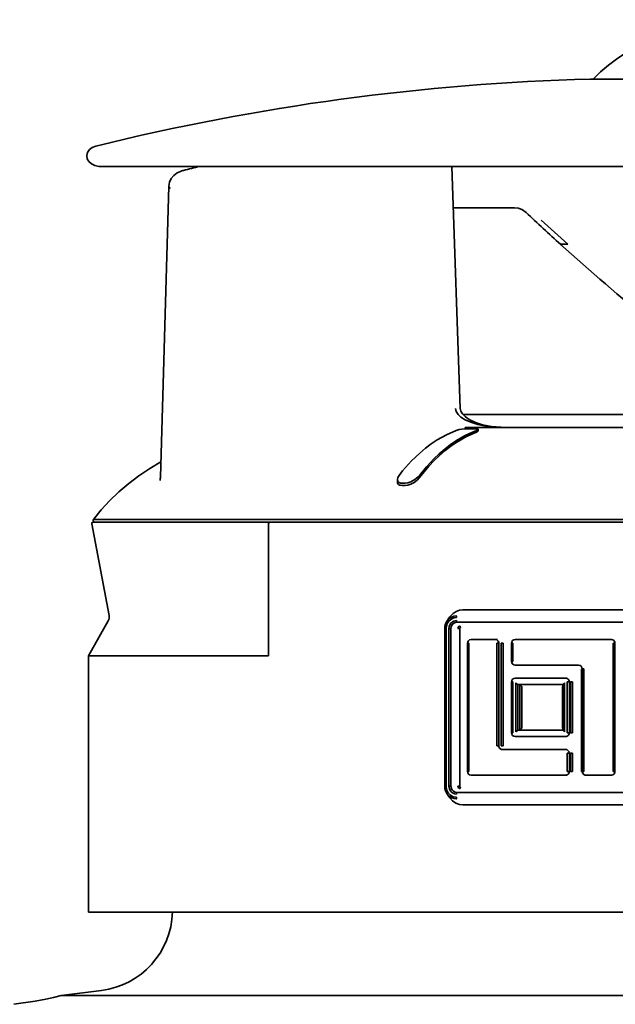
# Model space of a CAD drawing. Extents: x 6.5 to 64.9, y -6 to 65.8.
# Tile 4 of 21: x 14.1 to 17, y 23.4 to 28.2. Entities that reach past the tile are written whole.
import ezdxf

# ---------------------------------------------------------------- set-up
doc = ezdxf.new("R2010")
doc.units = 0
doc.header["$MEASUREMENT"] = 0

msp = doc.modelspace()

# ---------------------------------------------------------------- linework, layer by layer
at = {"color": 7, "lineweight": 35}
for p, q in [((17.2895, 27.8715), (16.883, 27.8715)), ((14.5481, 27.449), (14.5072, 27.449)), ((14.9894, 27.449), (14.5072, 27.449)), ((14.5481, 27.449), (16.2012, 27.449)), ((16.2011, 27.449), (17.9706, 27.449)), ((16.2129, 27.449), (16.2539, 26.2759)), ((14.801, 25.9439), (14.841, 27.3528)), ((14.841, 27.3528), (14.841, 27.3529)), ((16.2199, 27.2489), (16.5157, 27.2489)), ((16.421, 27.2489), (16.4214, 27.2489)), ((16.4214, 27.2489), (16.5161, 27.2489)), ((16.6465, 27.1879), (16.7757, 27.0716)), ((17.6348, 26.2463), (16.2675, 26.2463)), ((16.2768, 26.1783), (16.275, 26.1781)), ((16.2768, 26.1847), (16.2768, 26.1783)), ((16.2768, 26.1847), (16.3355, 26.1847)), ((16.3355, 26.1783), (16.2768, 26.1783)), ((16.2788, 26.1847), (17.4628, 26.1847)), ((16.3318, 26.1697), (16.3325, 26.17)), ((16.3355, 26.1783), (16.3355, 26.1847)), ((16.3401, 26.1672), (16.3401, 26.1754)), ((15.9491, 25.9203), (15.9491, 25.9314)), ((15.9713, 25.9141), (15.9867, 25.9141)), ((15.9867, 25.9026), (15.9714, 25.9026)), ((14.4676, 25.7169), (14.4675, 25.7183)), ((14.5521, 25.274), (14.4676, 25.7169)), ((15.3327, 25.7262), (14.4753, 25.7262)), ((14.4755, 25.7391), (15.3319, 25.7391)), ((15.3248, 25.0778), (15.3248, 25.7183)), ((15.3319, 25.7391), (17.6348, 25.7391)), ((15.3327, 25.7262), (17.6348, 25.7262)), ((17.6348, 25.3005), (16.2668, 25.3005)), ((14.4512, 25.0778), (14.5476, 25.2471)), ((19.0329, 25.2403), (16.2368, 25.2403)), ((16.2368, 25.2403), (19.0329, 25.2403)), ((16.1788, 25.2107), (16.1788, 24.446)), ((16.1788, 25.2107), (16.185, 25.2107)), ((16.185, 25.2107), (16.185, 24.446)), ((16.2025, 25.2107), (16.1989, 25.2107)), ((16.1989, 24.446), (16.1989, 25.2107)), ((16.2088, 25.2107), (16.2025, 25.2107)), ((16.2088, 25.2107), (16.2088, 24.446)), ((16.2088, 24.446), (16.2088, 25.2107)), ((16.2483, 25.2107), (16.2421, 25.2107)), ((16.2517, 25.2107), (16.2483, 25.2107)), ((16.2517, 25.2107), (16.2517, 24.446)), ((16.2949, 25.1388), (16.2884, 25.1388)), ((16.2884, 25.1388), (16.2884, 24.5179)), ((16.2949, 24.5179), (16.2949, 25.1388)), ((16.3058, 25.1568), (16.4237, 25.1568)), ((16.4237, 25.1568), (16.3058, 25.1568)), ((16.4345, 25.1568), (16.4237, 25.1568)), ((16.4305, 25.1388), (16.4305, 24.6416)), ((16.4305, 25.1388), (16.4335, 25.1388)), ((16.4335, 25.1388), (16.4411, 25.1388)), ((16.4411, 25.1388), (16.4411, 24.6416)), ((16.4411, 24.6416), (16.4411, 25.1388)), ((16.4516, 25.1388), (16.4516, 24.6416)), ((16.4516, 25.1388), (16.4591, 25.1388)), ((16.4591, 25.1388), (16.4621, 25.1388)), ((16.4621, 25.1388), (16.4621, 24.6416)), ((16.5092, 25.1388), (16.502, 25.1388)), ((16.502, 25.1388), (16.502, 25.0511)), ((16.5092, 25.0511), (16.5092, 25.1388)), ((16.5197, 25.1568), (16.9857, 25.1568)), ((16.9857, 25.1568), (16.5197, 25.1568)), ((16.989, 25.1568), (16.9857, 25.1568)), ((16.9941, 25.1388), (16.9941, 24.5179)), ((16.9941, 25.1388), (16.9959, 25.1388)), ((16.9959, 25.1388), (17.0037, 25.1388)), ((17.0037, 25.1388), (17.0037, 24.5179)), ((17.0037, 24.5179), (17.0037, 25.1388)), ((14.4512, 25.0778), (15.3248, 25.0778)), ((14.4512, 25.0778), (14.4512, 23.8368)), ((16.5092, 25.0511), (16.502, 25.0511)), ((16.8272, 25.0331), (16.5197, 25.0331)), ((16.5197, 25.0331), (16.8272, 25.0331)), ((16.5289, 25.0331), (16.5288, 25.0331)), ((16.842, 24.5179), (16.842, 25.0152)), ((16.842, 25.0152), (16.8451, 25.0152)), ((16.8451, 25.0152), (16.8451, 24.5179)), ((16.8451, 25.0152), (16.8532, 25.0152)), ((16.8532, 24.5179), (16.8532, 25.0152)), ((16.502, 24.9523), (16.502, 24.7047)), ((16.502, 24.9523), (16.5092, 24.9523)), ((16.5092, 24.9523), (16.5092, 24.7047)), ((16.5197, 24.9702), (16.7647, 24.9702)), ((16.7647, 24.9702), (16.5197, 24.9702)), ((16.5224, 24.7092), (16.5224, 24.9478)), ((16.5224, 24.9478), (16.5226, 24.9476)), ((16.5226, 24.9476), (16.5252, 24.9448)), ((16.7592, 24.9478), (16.7592, 24.7092)), ((16.7706, 24.9702), (16.7647, 24.9702)), ((16.7726, 24.7047), (16.7726, 24.9523)), ((16.7726, 24.9523), (16.7749, 24.9523)), ((16.7749, 24.9523), (16.7826, 24.9523)), ((16.7826, 24.9523), (16.7826, 24.7047)), ((16.7826, 24.7047), (16.7826, 24.9523)), ((16.7882, 24.9523), (16.7882, 24.7047)), ((16.7882, 24.9523), (16.7958, 24.9523)), ((16.7958, 24.9523), (16.798, 24.9523)), ((16.798, 24.9523), (16.798, 24.7047)), ((16.5328, 24.9388), (16.5328, 24.7182)), ((16.7514, 24.9388), (16.5328, 24.9388)), ((16.5328, 24.9388), (16.7514, 24.9388)), ((16.5328, 24.7182), (16.5328, 24.9388)), ((16.5419, 24.7182), (16.5419, 24.9388)), ((16.5522, 24.9298), (16.5494, 24.9328)), ((16.5522, 24.7272), (16.5522, 24.9298)), ((16.7513, 24.9316), (16.7497, 24.9298)), ((16.7497, 24.9298), (16.7497, 24.7272)), ((16.7513, 24.9388), (16.7513, 24.7182)), ((16.5224, 24.7092), (16.5252, 24.7122)), ((16.5328, 24.7182), (16.7514, 24.7182)), ((16.7514, 24.7182), (16.5328, 24.7182)), ((16.5522, 24.7272), (16.5494, 24.7242)), ((16.7513, 24.7254), (16.7497, 24.7272)), ((16.502, 24.7047), (16.5092, 24.7047)), ((16.7647, 24.6868), (16.5197, 24.6868)), ((16.5197, 24.6868), (16.7647, 24.6868)), ((16.7647, 24.6868), (16.7706, 24.6868)), ((16.7726, 24.7047), (16.7749, 24.7047)), ((16.7749, 24.7047), (16.7826, 24.7047)), ((16.7882, 24.7047), (16.7958, 24.7047)), ((16.7958, 24.7047), (16.798, 24.7047)), ((16.4335, 24.6416), (16.4305, 24.6416)), ((16.4411, 24.6416), (16.4335, 24.6416)), ((16.4516, 24.6416), (16.4591, 24.6416)), ((16.4585, 24.6236), (16.7647, 24.6236)), ((16.7647, 24.6236), (16.4585, 24.6236)), ((16.4591, 24.6416), (16.4621, 24.6416)), ((16.7706, 24.6236), (16.7647, 24.6236)), ((16.7726, 24.6057), (16.7726, 24.5179)), ((16.7726, 24.6057), (16.7749, 24.6057)), ((16.7749, 24.6057), (16.7826, 24.6057)), ((16.7826, 24.6057), (16.7826, 24.5179)), ((16.7826, 24.5179), (16.7826, 24.6057)), ((16.7882, 24.6057), (16.7882, 24.5179)), ((16.7882, 24.6057), (16.7958, 24.6057)), ((16.7958, 24.6057), (16.798, 24.6057)), ((16.798, 24.6057), (16.798, 24.5179)), ((16.2884, 24.5179), (16.2949, 24.5179)), ((16.7726, 24.5179), (16.7749, 24.5179)), ((16.7749, 24.5179), (16.7826, 24.5179)), ((16.7882, 24.5179), (16.7958, 24.5179)), ((16.7958, 24.5179), (16.798, 24.5179)), ((16.8451, 24.5179), (16.842, 24.5179)), ((16.8451, 24.5179), (16.8532, 24.5179)), ((16.9941, 24.5179), (16.9959, 24.5179)), ((16.9959, 24.5179), (17.0037, 24.5179)), ((16.7647, 24.4999), (16.3058, 24.4999)), ((16.3058, 24.4999), (16.7647, 24.4999)), ((16.3186, 24.4999), (16.3184, 24.4999)), ((16.7647, 24.4999), (16.7706, 24.4999)), ((16.9857, 24.4999), (16.863, 24.4999)), ((16.863, 24.4999), (16.9857, 24.4999)), ((16.9857, 24.4999), (16.989, 24.4999)), ((16.1788, 24.446), (16.185, 24.446)), ((16.2025, 24.446), (16.1989, 24.446)), ((16.2088, 24.446), (16.2025, 24.446)), ((16.2421, 24.446), (16.2483, 24.446)), ((16.2483, 24.446), (16.2517, 24.446)), ((16.2368, 24.4164), (19.0329, 24.4164)), ((19.0329, 24.4164), (16.2368, 24.4164)), ((17.6348, 24.3562), (16.2668, 24.3562)), ((14.4512, 23.8368), (17.6348, 23.8368)), ((14.32, 23.4328), (14.5144, 23.4571)), ((14.32, 23.4328), (17.6348, 23.4328)), ((17.6348, 23.4328), (14.32, 23.4328))]:
    msp.add_line(p, q, dxfattribs=at)
for points in [[(16.8979, 27.8715), (16.9342, 27.9065), (16.9722, 27.9389), (17.0116, 27.9689), (17.052, 27.9962), (17.0931, 28.021), (17.1346, 28.0433), (17.1764, 28.0633), (17.2182, 28.081), (17.2596, 28.0965), (17.3006, 28.11), (17.3806, 28.1314), (17.4575, 28.146), (17.5335, 28.1551), (17.6187, 28.1594), (17.6348, 28.1595)], [(14.4879, 27.5469), (14.4704, 27.54), (14.4573, 27.5301), (14.4478, 27.5166), (14.4439, 27.501), (14.4461, 27.4859), (14.4533, 27.4726), (14.4659, 27.4608), (14.4822, 27.4528), (14.5022, 27.4491), (14.5072, 27.449)], [(14.841, 27.3529), (14.8442, 27.3721), (14.8526, 27.3898), (14.8651, 27.4047), (14.8823, 27.4174), (14.8974, 27.4246)], [(14.8477, 27.3421), (14.8416, 27.3493), (14.841, 27.3528)], [(16.5727, 27.2258), (16.5549, 27.2387), (16.5354, 27.2464), (16.5157, 27.2489)], [(16.2312, 26.2755), (16.2347, 26.2612), (16.2441, 26.2466), (16.2568, 26.2347), (16.2769, 26.2219), (16.3055, 26.2093), (16.3394, 26.199), (16.361, 26.1942), (16.3916, 26.1893), (16.4235, 26.1862), (16.4679, 26.1847)], [(16.2539, 26.2759), (16.2567, 26.2632), (16.2648, 26.2496), (16.2786, 26.2357), (16.2976, 26.2226), (16.327, 26.2086), (16.3609, 26.1977), (16.4054, 26.189), (16.4523, 26.185), (16.4679, 26.1847)], [(16.2333, 26.1697), (16.1867, 26.149), (16.142, 26.1238), (16.1129, 26.1045), (16.0847, 26.0833), (16.0572, 26.0602), (16.0177, 26.0224), (15.9744, 25.9735), (15.9574, 25.9519)], [(16.0559, 25.9519), (16.0895, 25.9932), (16.1257, 26.032), (16.1513, 26.0563), (16.1782, 26.0793), (16.2067, 26.1011), (16.2362, 26.1211), (16.2737, 26.143), (16.2979, 26.1552), (16.3318, 26.1697)], [(16.3318, 26.1614), (16.2841, 26.1399), (16.2379, 26.1135), (16.2086, 26.0935), (16.1804, 26.0719), (16.1533, 26.0487), (16.1271, 26.0237), (16.1021, 25.9973), (16.0783, 25.9697), (16.0559, 25.9411)], [(16.275, 26.1781), (16.2487, 26.1741), (16.2333, 26.1697)], [(16.3401, 26.1672), (16.34, 26.1667), (16.3394, 26.1657), (16.3381, 26.1645), (16.3318, 26.1614)], [(16.3325, 26.17), (16.3389, 26.1735), (16.3398, 26.1745), (16.3401, 26.1754)], [(14.8031, 26.018), (14.7484, 25.9851), (14.6965, 25.95), (14.6475, 25.9129), (14.599, 25.8717), (14.5541, 25.8288), (14.5129, 25.7845), (14.4755, 25.7391)], [(15.9574, 25.9519), (15.9512, 25.9415), (15.9491, 25.9314)], [(16.0142, 25.9206), (16.0338, 25.9315), (16.0499, 25.945), (16.0559, 25.9519)], [(15.9491, 25.9314), (15.951, 25.9235), (15.957, 25.9174), (15.9634, 25.9149), (15.9713, 25.9141)], [(15.9714, 25.9026), (15.9615, 25.904), (15.9543, 25.908), (15.9503, 25.9136), (15.9491, 25.9203)], [(15.9867, 25.9141), (16.0003, 25.9159), (16.0142, 25.9206)], [(16.0142, 25.9092), (16.0003, 25.9044), (15.9867, 25.9026)], [(16.0559, 25.9411), (16.0444, 25.9287), (16.0296, 25.9175), (16.0142, 25.9092)], [(16.2668, 25.3005), (16.2501, 25.2987), (16.234, 25.293), (16.2192, 25.2837), (16.2105, 25.2756), (16.2028, 25.2663)], [(16.235, 25.2636), (16.2233, 25.2621), (16.2122, 25.2578), (16.1995, 25.248), (16.1904, 25.2346), (16.1864, 25.223), (16.185, 25.2107)], [(16.2369, 25.2723), (16.2219, 25.2702), (16.2074, 25.2637), (16.1984, 25.2568), (16.1908, 25.2482)], [(16.1989, 25.2107), (16.1999, 25.2196), (16.2029, 25.2281), (16.2077, 25.2356), (16.214, 25.2417), (16.2214, 25.246), (16.235, 25.2488)], [(16.2368, 25.2403), (16.2281, 25.2388), (16.2203, 25.2346), (16.2141, 25.228), (16.2101, 25.2198), (16.2088, 25.2107)], [(16.2088, 25.2107), (16.2116, 25.2237), (16.2153, 25.2298), (16.2205, 25.2348), (16.2264, 25.2382), (16.2368, 25.2403)], [(16.2369, 25.2723), (16.2365, 25.2717), (16.2358, 25.27), (16.235, 25.2636)], [(16.2368, 25.2403), (16.2364, 25.2409), (16.2357, 25.2426), (16.235, 25.2488)], [(16.2421, 25.2107), (16.2432, 25.2158), (16.2464, 25.2197), (16.2524, 25.2218)], [(16.2524, 25.2218), (16.2527, 25.2212), (16.2534, 25.2194), (16.2541, 25.2132)], [(16.4237, 25.1568), (16.4317, 25.1548), (16.4378, 25.1493), (16.4409, 25.1415), (16.4411, 25.1388)], [(16.4411, 25.1388), (16.4403, 25.1442), (16.4379, 25.1492), (16.4314, 25.155), (16.4237, 25.1568)], [(16.7513, 24.9388), (16.7513, 24.9389), (16.7515, 24.9391), (16.7525, 24.9402), (16.7592, 24.9478)], [(16.5253, 24.9447), (16.5306, 24.9398), (16.5324, 24.9389), (16.5328, 24.9388)], [(16.5494, 24.9328), (16.5459, 24.9361), (16.5426, 24.9385), (16.5421, 24.9388), (16.5419, 24.9388)], [(16.5252, 24.7122), (16.5306, 24.7169), (16.5323, 24.718), (16.5327, 24.7182), (16.5328, 24.7182)], [(16.5494, 24.7242), (16.5447, 24.7197), (16.5426, 24.7184), (16.542, 24.7182), (16.5419, 24.7182)], [(16.7592, 24.7092), (16.7563, 24.7125), (16.7517, 24.7176), (16.7514, 24.7181), (16.7513, 24.7182)], [(16.4411, 24.6416), (16.442, 24.636), (16.4445, 24.631), (16.4483, 24.627), (16.4532, 24.6245), (16.4585, 24.6236)], [(16.4585, 24.6236), (16.4509, 24.6255), (16.4444, 24.6311), (16.4413, 24.6391), (16.4411, 24.6416)], [(16.185, 24.446), (16.1875, 24.4297), (16.1946, 24.4148), (16.2057, 24.4032), (16.2199, 24.3957), (16.235, 24.3932)], [(16.235, 24.4079), (16.2265, 24.409), (16.2186, 24.4121), (16.2115, 24.4172), (16.2057, 24.4238), (16.2016, 24.4316), (16.1989, 24.446)], [(16.2088, 24.446), (16.2101, 24.4369), (16.2142, 24.4286), (16.2204, 24.422), (16.2283, 24.4178), (16.2368, 24.4164)], [(16.2368, 24.4164), (16.2245, 24.4194), (16.2187, 24.4234), (16.214, 24.4287), (16.2108, 24.435), (16.2088, 24.446)], [(16.2524, 24.435), (16.2477, 24.4362), (16.244, 24.4396), (16.2421, 24.446)], [(16.2541, 24.4435), (16.2536, 24.4381), (16.2529, 24.4359), (16.2524, 24.435)], [(16.2369, 24.3845), (16.2237, 24.3861), (16.2111, 24.3909), (16.2, 24.3985), (16.1908, 24.4086)], [(16.2668, 24.3562), (16.2495, 24.3582), (16.2327, 24.3644), (16.2164, 24.3755), (16.2028, 24.3905)], [(16.235, 24.4079), (16.236, 24.4149), (16.2368, 24.4164)], [(16.235, 24.3932), (16.2356, 24.3875), (16.2363, 24.3853), (16.2369, 24.3845)], [(14.0901, 23.3899), (14.1932, 23.4057), (14.2444, 23.4151), (14.2824, 23.4233), (14.32, 23.4328)]]:
    msp.add_lwpolyline(points, dxfattribs=at)
for centre, radius, start, end in [((17.1767, 16.7036), 11.1717, 91.50626, 103.92644), ((14.9409, 27.3124), 0.1203, 103.7377, 111.2043), ((14.9404, 27.3141), 0.1186, 103.7026, 111.2705), ((13.9158, 31.4925), 4.1837, 283.7801, 284.8697), ((23.6245, 34.7045), 10.2791, 226.68296, 227.95164), ((16.7512, 29.9755), 2.904, 269.749, 270.4822), ((24.2357, 35.381), 11.1918, 227.94176, 233.90612), ((14.7569, 25.9439), 0.0439, 337.5051, 359.725), ((14.4753, 25.7183), 0.00787, 90, 180), ((14.4817, 25.7341), 0.00787, 140.8069, 267.02), ((15.3327, 25.7183), 0.00787, 90, 180), ((14.5134, 25.2666), 0.0394, 330.3212, 10.8011), ((16.2429, 25.2109), 0.064, 144.426, 180.1759), ((16.2432, 25.2109), 0.0644, 148.7859, 180.1283), ((16.5177, 25.0411), 0.3871, 144.4302, 148.3501), ((16.2407, 25.2121), 0.0616, 144.1769, 148.5682), ((16.2542, 25.2108), 0.00245, 92.723, 182.3495), ((16.3061, 25.1391), 0.0177, 90.9655, 180.917), ((16.5198, 25.139), 0.0178, 90.5792, 180.4764), ((16.9857, 25.1388), 0.018, 0.1516, 89.9832), ((16.9857, 25.1388), 0.018, 0.1053, 90.0289), ((16.5198, 25.0509), 0.0178, 179.5236, 269.4208), ((16.8271, 25.0152), 0.018, 359.9509, 89.7751), ((16.8271, 25.0152), 0.0179, 359.862, 89.7121), ((16.8272, 25.0152), 0.0179, 359.9052, 89.8225), ((16.5198, 24.9524), 0.0178, 90.5792, 180.4764), ((16.7646, 24.9523), 0.0179, 359.8466, 89.6666), ((16.7646, 24.9523), 0.0179, 359.8016, 89.7138), ((16.5198, 24.7046), 0.0178, 179.5236, 269.4208), ((16.7646, 24.7047), 0.0179, 270.3334, 0.1534), ((16.7646, 24.7047), 0.0179, 270.2853, 0.1984), ((16.7646, 24.6057), 0.0179, 359.8466, 89.6666), ((16.7646, 24.6057), 0.0179, 359.8016, 89.7138), ((16.3061, 24.5176), 0.0177, 179.0822, 269.0345), ((16.7646, 24.5179), 0.0179, 270.3334, 0.1534), ((16.7646, 24.5178), 0.0179, 270.2853, 0.1984), ((16.863, 24.5179), 0.018, 180.0249, 269.9172), ((16.9857, 24.518), 0.018, 270.0168, 359.8484), ((16.9857, 24.5179), 0.018, 269.9708, 359.8953), ((16.306, 24.5167), 0.0168, 223.3072, 269.5754), ((16.3059, 24.5167), 0.0167, 223.2304, 269.6914), ((16.8632, 24.5179), 0.0181, 194.3609, 218.921), ((16.8631, 24.5179), 0.018, 224.9621, 269.8402), ((16.863, 24.5178), 0.0179, 224.8884, 269.9494), ((16.2429, 24.4458), 0.064, 179.824, 215.5795), ((16.2432, 24.4459), 0.0643, 179.8594, 211.2706), ((16.2542, 24.4459), 0.00245, 177.6505, 267.277), ((16.2411, 24.4448), 0.062, 211.4532, 215.7941), ((16.5177, 24.6157), 0.3872, 211.655, 215.5673), ((14.4655, 23.8478), 0.3937, 277.1274, 358.442)]:
    msp.add_arc(centre, radius, start, end, dxfattribs=at)
msp.add_ellipse((16.0468, 26.1331), major_axis=(0.2933, 0.0425), ratio=0.066752, start_param=6.272734, end_param=6.451887, dxfattribs=at)

doc.saveas('drawing.dxf')
